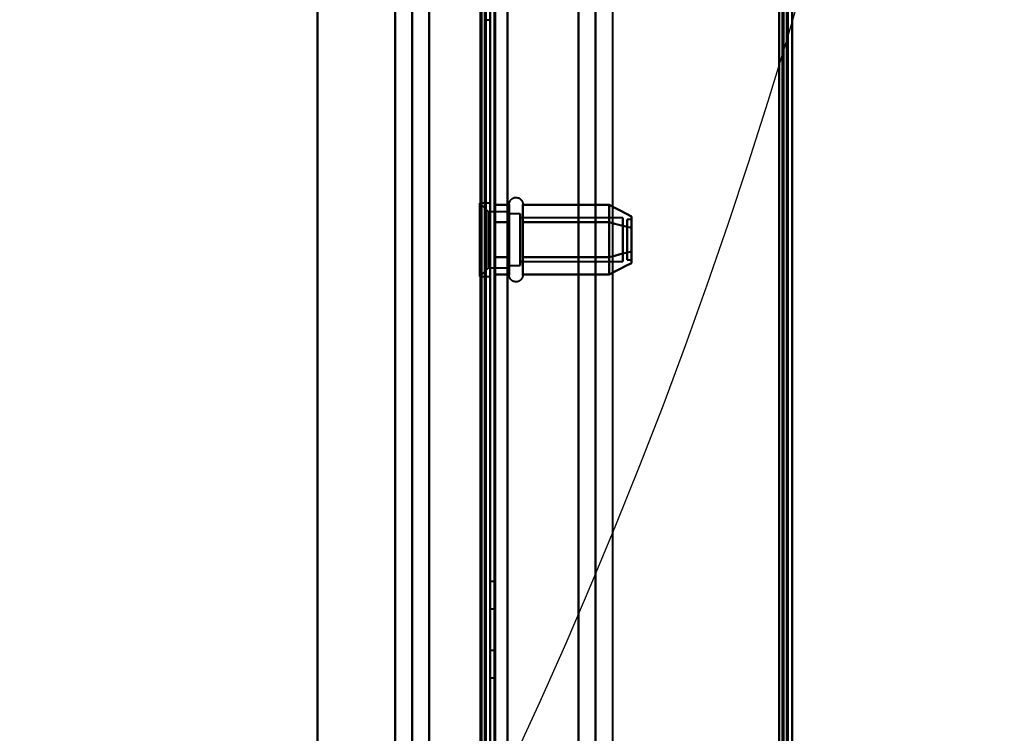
# Model space of a CAD drawing. Header units: millimetres. Extents: x -747 to 747, y -1110 to 610.
# Tile 84 of 93: x 495 to 610, y -254 to -171. Entities that reach past the tile are written whole.
import ezdxf

# ---------------------------------------------------------------- set-up
doc = ezdxf.new("R2010")
doc.units = ezdxf.units.MM
doc.layers.add('G-IMPT', color=8, linetype='Continuous', lineweight=40)

# ---------------------------------------------------------------- blocks, each defined once
blk = doc.blocks.new('NEXA 1000 CALQUES_dwg-755156-Niveau de réf_')
at = {"layer": 'G-IMPT'}
for p, q in [((550, 368.9), (550, -330.9)), ((585, -331.4), (585, 369.4)), ((585, -331.4), (585, 369.4)), ((562.23, -332), (562.23, 353)), ((549.5, -330.9), (549.5, 333.9)), ((549.3, -170.3), (550, -170.3)), ((549.3, -170.3), (550, -170.3)), ((550, -191.55), (548.8, -191.55)), ((550, -191.55), (548.8, -191.55)), ((549.8, -192.55), (548.8, -191.55)), ((549.8, -192.55), (548.8, -191.55)), ((548.8, -197.92), (548.8, -191.55)), ((548.8, -197.92), (548.8, -191.55)), ((548.8, -191.55), (548.8, -197.92)), ((548.8, -191.55), (548.8, -197.92)), ((550, -191.55), (550, -197.92)), ((550, -191.55), (550, -197.92)), ((550, -200.05), (550, -191.55)), ((550, -200.05), (550, -191.55)), ((550, -200.05), (550, -191.55)), ((550, -200.05), (550, -191.55)), ((552.21, -193.75), (552.21, -191.7)), ((552.21, -193.75), (552.21, -191.7)), ((553.8, -191.7), (553.8, -193.75)), ((553.8, -191.7), (553.8, -193.75)), ((552.21, -192.55), (549.8, -192.55)), ((552.21, -192.55), (549.8, -192.55)), ((549.8, -197.42), (549.8, -192.55)), ((549.8, -197.42), (549.8, -192.55)), ((549.8, -192.55), (549.8, -197.42)), ((549.8, -192.55), (549.8, -197.42)), ((552.21, -197.85), (552.21, -192.24)), ((552.21, -197.85), (552.21, -192.24)), ((552.21, -194.17), (552.21, -192.55)), ((552.21, -194.17), (552.21, -192.55)), ((552.21, -192.55), (552.21, -198.61)), ((552.21, -192.55), (552.21, -198.61)), ((553.5, -192.8), (552.21, -192.8)), ((553.5, -192.8), (552.21, -192.8)), ((552.21, -198.39), (552.21, -192.8)), ((552.21, -198.39), (552.21, -192.8)), ((552.21, -192.8), (552.21, -198.39)), ((552.21, -192.8), (552.21, -198.39)), ((553.5, -194.3), (553.5, -192.8)), ((553.5, -194.3), (553.5, -192.8)), ((553.5, -192.8), (553.5, -197.3)), ((553.5, -192.8), (553.5, -197.3)), ((553.8, -192.24), (553.8, -197.85)), ((553.8, -192.24), (553.8, -197.85)), ((548.8, -200.05), (548.8, -193.67)), ((548.8, -200.05), (548.8, -193.67)), ((548.8, -193.67), (548.8, -200.05)), ((548.8, -193.67), (548.8, -200.05)), ((550, -193.67), (550, -200.05)), ((550, -193.67), (550, -200.05)), ((552.21, -197.42), (552.21, -192.98)), ((552.21, -197.42), (552.21, -192.98)), ((552.21, -192.98), (552.21, -199.05)), ((552.21, -192.98), (552.21, -199.05)), ((552.21, -198.8), (552.21, -193.2)), ((552.21, -198.8), (552.21, -193.2)), ((552.21, -193.2), (552.21, -198.8)), ((552.21, -193.2), (552.21, -198.8)), ((552.21, -199.9), (552.21, -193.75)), ((552.21, -199.9), (552.21, -193.75)), ((553.5, -198.8), (553.5, -193.2)), ((553.5, -198.8), (553.5, -193.2)), ((565.39, -193.25), (553.5, -193.25)), ((565.39, -193.25), (553.5, -193.25)), ((553.5, -197.07), (553.5, -193.25)), ((553.5, -197.07), (553.5, -193.25)), ((553.5, -193.25), (553.5, -197.07)), ((553.5, -193.25), (553.5, -197.07)), ((553.8, -193.75), (553.8, -199.9)), ((553.8, -193.75), (553.8, -199.9)), ((565.39, -197.07), (565.39, -193.25)), ((565.39, -197.07), (565.39, -193.25)), ((565.39, -193.25), (565.39, -197.07)), ((565.39, -193.25), (565.39, -197.07)), ((566.39, -193.46), (565.89, -193.46)), ((566.39, -193.46), (565.89, -193.46)), ((565.89, -193.46), (565.89, -197.92)), ((565.89, -193.46), (565.89, -197.92)), ((565.89, -197.92), (565.89, -193.46)), ((565.89, -197.92), (565.89, -193.46)), ((565.89, -193.67), (565.89, -198.13)), ((565.89, -193.67), (565.89, -198.13)), ((565.89, -198.13), (565.89, -193.67)), ((565.89, -198.13), (565.89, -193.67)), ((566.39, -193.46), (566.39, -197.92)), ((566.39, -193.46), (566.39, -197.92)), ((566.39, -197.92), (566.39, -193.46)), ((566.39, -197.92), (566.39, -193.46)), ((566.39, -193.67), (566.39, -198.13)), ((566.39, -193.67), (566.39, -198.13)), ((566.39, -198.13), (566.39, -193.67)), ((566.39, -198.13), (566.39, -193.67)), ((549.8, -199.05), (549.8, -194.17)), ((549.8, -199.05), (549.8, -194.17)), ((549.8, -194.17), (549.8, -199.05)), ((549.8, -194.17), (549.8, -199.05)), ((552.21, -199.05), (552.21, -194.17)), ((552.21, -199.05), (552.21, -194.17)), ((553.5, -198.39), (553.5, -194.3)), ((553.5, -198.39), (553.5, -194.3)), ((553.5, -194.3), (553.5, -198.8)), ((553.5, -194.3), (553.5, -198.8)), ((553.5, -198.34), (553.5, -194.52)), ((553.5, -198.34), (553.5, -194.52)), ((553.5, -194.52), (553.5, -198.34)), ((553.5, -194.52), (553.5, -198.34)), ((565.39, -198.34), (565.39, -194.52)), ((565.39, -198.34), (565.39, -194.52)), ((565.39, -194.52), (565.39, -198.34)), ((565.39, -194.52), (565.39, -198.34)), ((550, -197.92), (550, -200.05)), ((550, -197.92), (550, -200.05)), ((553.5, -198.34), (565.39, -198.34)), ((553.5, -198.34), (565.39, -198.34)), ((565.89, -198.13), (566.39, -198.13)), ((565.89, -198.13), (566.39, -198.13)), ((548.8, -200.05), (549.8, -199.05)), ((548.8, -200.05), (549.8, -199.05)), ((549.8, -199.05), (552.21, -199.05)), ((549.8, -199.05), (552.21, -199.05)), ((552.21, -198.8), (553.5, -198.8)), ((552.21, -198.8), (553.5, -198.8)), ((548.8, -200.05), (550, -200.05)), ((548.8, -200.05), (550, -200.05)), ((550.5, -235.4), (550, -235.4)), ((550.5, -235.4), (550, -235.4)), ((550, -235.4), (550, -237)), ((550, -235.4), (550, -238.6)), ((550, -235.4), (550, -237)), ((550, -235.4), (550, -238.6)), ((550, -237), (550, -235.4)), ((550, -237), (550, -235.4)), ((550.5, -235.4), (550.5, -238.6)), ((550.5, -235.4), (550.5, -238.6)), ((550.5, -235.4), (550.5, -238.6)), ((550.5, -235.4), (550.5, -238.6)), ((550.5, -238.6), (550.5, -235.4)), ((550.5, -238.6), (550.5, -235.4)), ((550.5, -238.6), (550.5, -235.4)), ((550.5, -238.6), (550.5, -235.4)), ((550, -237), (550, -238.6)), ((550, -237), (550, -238.6)), ((550, -238.6), (550, -237)), ((550, -238.6), (550, -237)), ((550, -238.6), (550.5, -238.6)), ((550, -238.6), (550.5, -238.6)), ((550.5, -243.4), (550, -243.4)), ((550.5, -243.4), (550, -243.4)), ((550, -243.4), (550, -246.6)), ((550, -243.4), (550, -245)), ((550, -243.4), (550, -246.6)), ((550, -243.4), (550, -245)), ((550, -245), (550, -243.4)), ((550, -245), (550, -243.4)), ((550.5, -243.4), (550.5, -246.6)), ((550.5, -243.4), (550.5, -246.6)), ((550.5, -243.4), (550.5, -246.6)), ((550.5, -243.4), (550.5, -246.6)), ((550.5, -246.6), (550.5, -243.4)), ((550.5, -246.6), (550.5, -243.4)), ((550.5, -246.6), (550.5, -243.4)), ((550.5, -246.6), (550.5, -243.4)), ((550, -245), (550, -246.6)), ((550, -245), (550, -246.6)), ((550, -246.6), (550, -245)), ((550, -246.6), (550, -245)), ((550, -246.6), (550.5, -246.6)), ((550, -246.6), (550.5, -246.6))]:
    blk.add_line(p, q, dxfattribs=at)
at = {"layer": 'G-IMPT', "flags": 128}
for points in [[(550.5, 368.9), (550.5, 193.95), (550.5, 19), (550.5, -155.95), (550.5, -330.9)], [(550.5, -330.9), (550.5, -155.95), (550.5, 19), (550.5, 193.95), (550.5, 368.9)], [(550.6, -330.9), (550.6, -155.95), (550.6, 19), (550.6, 193.95), (550.6, 368.9)], [(550.6, 368.9), (550.6, 193.95), (550.6, 19), (550.6, -155.95), (550.6, -330.9)], [(550.6, -330.9), (550.6, -155.95), (550.6, 19), (550.6, 193.95), (550.6, 368.9)], [(550.6, -330.9), (550.6, -155.95), (550.6, 19), (550.6, 193.95), (550.6, 368.9)], [(550.6, 368.9), (550.6, 193.95), (550.6, 19), (550.6, -155.95), (550.6, -330.9)], [(550.6, 368.9), (550.6, 193.95), (550.6, 19), (550.6, -155.95), (550.6, -330.9)], [(552, 368.9), (552, 193.95), (552, 19), (552, -155.95), (552, -330.9)], [(552, 368.9), (552, 193.95), (552, 19), (552, -155.95), (552, -330.9)], [(552, -330.9), (552, -155.95), (552, 19), (552, 193.95), (552, 368.9)], [(552, -330.9), (552, -155.95), (552, 19), (552, 193.95), (552, 368.9)], [(552, 368.9), (552, 193.95), (552, 19), (552, -155.95), (552, -330.9)], [(552, -330.9), (552, -155.95), (552, 19), (552, 193.95), (552, 368.9)], [(583.5, 368.9), (583.5, 193.95), (583.5, 19), (583.5, -155.95), (583.5, -330.9)], [(583.5, -330.9), (583.5, -155.95), (583.5, 19), (583.5, 193.95), (583.5, 368.9)], [(583.5, -330.9), (583.5, -155.95), (583.5, 19), (583.5, 193.95), (583.5, 368.9)], [(583.5, 368.9), (583.5, 193.95), (583.5, 19), (583.5, -155.95), (583.5, -330.9)], [(583.5, 368.9), (583.5, 193.95), (583.5, 19), (583.5, -155.95), (583.5, -330.9)], [(583.5, -330.9), (583.5, -155.95), (583.5, 19), (583.5, 193.95), (583.5, 368.9)], [(583.5, -330.9), (583.5, -155.95), (583.5, 19), (583.5, 193.95), (583.5, 368.9)], [(583.5, 368.9), (583.5, 193.95), (583.5, 19), (583.5, -155.95), (583.5, -330.9)], [(583.9, -330.9), (583.9, -155.95), (583.9, 19), (583.9, 193.95), (583.9, 368.9)], [(583.9, 368.9), (583.9, 193.95), (583.9, 19), (583.9, -155.95), (583.9, -330.9)], [(584, 369), (584, 194), (584, 19), (584, -156), (584, -331)], [(584, -331), (584, -156), (584, 19), (584, 194), (584, 369)], [(584, -330.9), (584, -155.95), (584, 19), (584, 193.95), (584, 368.9)], [(584, 368.9), (584, 193.95), (584, 19), (584, -155.95), (584, -330.9)], [(584.4, 369.4), (584.4, 194.2), (584.4, 19), (584.4, -156.2), (584.4, -331.4)], [(584.4, 369.4), (584.4, 194.2), (584.4, 19), (584.4, -156.2), (584.4, -331.4)], [(584.4, -331.4), (584.4, -156.2), (584.4, 19), (584.4, 194.2), (584.4, 369.4)], [(584.4, -331.4), (584.4, -156.2), (584.4, 19), (584.4, 194.2), (584.4, 369.4)], [(584.4, 369.4), (584.4, 194.2), (584.4, 19), (584.4, -156.2), (584.4, -331.4)], [(584.4, 369.4), (584.4, 194.2), (584.4, 19), (584.4, -156.2), (584.4, -331.4)], [(584.4, -331.4), (584.4, -156.2), (584.4, 19), (584.4, 194.2), (584.4, 369.4)], [(584.4, -331.4), (584.4, -156.2), (584.4, 19), (584.4, 194.2), (584.4, 369.4)], [(584.5, -331.4), (584.5, -156.2), (584.5, 19), (584.5, 194.2), (584.5, 369.4)], [(584.5, -331.4), (584.5, -156.2), (584.5, 19), (584.5, 194.2), (584.5, 369.4)], [(584.5, 369.4), (584.5, 194.2), (584.5, 19), (584.5, -156.2), (584.5, -331.4)], [(584.5, 368.9), (584.5, 193.95), (584.5, 19), (584.5, -155.95), (584.5, -330.9)], [(584.5, 368.9), (584.5, 193.95), (584.5, 19), (584.5, -155.95), (584.5, -330.9)], [(584.5, -330.9), (584.5, -155.95), (584.5, 19), (584.5, 193.95), (584.5, 368.9)], [(584.5, -330.9), (584.5, -155.95), (584.5, 19), (584.5, 193.95), (584.5, 368.9)], [(584.5, 368.9), (584.5, 193.95), (584.5, 19), (584.5, -155.95), (584.5, -330.9)], [(584.5, -330.9), (584.5, -155.95), (584.5, 19), (584.5, 193.95), (584.5, 368.9)], [(585, 369.4), (585, 194.2), (585, 19), (585, -156.2), (585, -331.4)], [(585, 369.4), (585, 194.2), (585, 19), (585, -156.2), (585, -331.4)], [(585, -331.4), (585, -156.2), (585, 19), (585, 194.2), (585, 369.4)], [(585, -331.4), (585, -156.2), (585, 19), (585, 194.2), (585, 369.4)], [(585, 369.4), (585, 194.2), (585, 19), (585, -156.2), (585, -331.4)], [(585, -331.4), (585, -156.2), (585, 19), (585, 194.2), (585, 369.4)], [(585, -331.4), (585, -156.2), (585, 19), (585, 194.2), (585, 369.4)], [(585, 369.4), (585, 194.2), (585, 19), (585, -156.2), (585, -331.4)], [(552, -331.4), (552, -160.3), (552, 10.8), (552, 181.9), (552, 353)], [(552, 353), (552, 181.9), (552, 10.8), (552, -160.3), (552, -331.4)], [(560.23, 353), (560.23, 181.75), (560.23, 10.5), (560.23, -160.75), (560.23, -332)], [(560.23, -332), (560.23, -160.75), (560.23, 10.5), (560.23, 181.75), (560.23, 353)], [(562.2, -332), (562.2, -160.75), (562.2, 10.5), (562.2, 181.75), (562.2, 353)], [(562.2, 353), (562.2, 181.75), (562.2, 10.5), (562.2, -160.75), (562.2, -332)], [(564.17, 353), (564.17, 181.75), (564.17, 10.5), (564.17, -160.75), (564.17, -332)], [(530, -325), (530, -157.25), (530, 10.5), (530, 178.25), (530, 346)], [(530, 346), (530, 178.25), (530, 10.5), (530, -157.25), (530, -325)], [(550, 337), (550, 170.03), (550, 3.05), (550, -163.92), (550, -330.9)], [(550, -330.9), (550, -163.92), (550, 3.05), (550, 170.03), (550, 337)], [(530, -325), (530, -160.15), (530, 4.7), (530, 169.55), (530, 334.4)], [(530, 334.4), (530, 169.55), (530, 4.7), (530, -160.15), (530, -325)], [(549.4, 334.4), (549.4, 167.95), (549.4, 1.5), (549.4, -164.95), (549.4, -331.4)], [(549.4, -331.4), (549.4, -164.95), (549.4, 1.5), (549.4, 167.95), (549.4, 334.4)], [(549.4, -331.4), (549.4, -164.95), (549.4, 1.5), (549.4, 167.95), (549.4, 334.4)], [(549.5, 334.4), (549.5, 167.95), (549.5, 1.5), (549.5, -164.95), (549.5, -331.4)], [(550, 334.4), (550, 167.95), (550, 1.5), (550, -164.95), (550, -331.4)], [(550, -330.9), (550, -164.57), (550, 1.75), (550, 168.08), (550, 334.4)], [(550, 334.4), (550, 168.08), (550, 1.75), (550, -164.57), (550, -330.9)], [(550, -331.4), (550, -164.95), (550, 1.5), (550, 167.95), (550, 334.4)], [(550, -330.9), (550, -164.57), (550, 1.75), (550, 168.08), (550, 334.4)], [(550, 334.4), (550, 168.08), (550, 1.75), (550, -164.57), (550, -330.9)], [(548.9, 333.9), (548.9, 167.7), (548.9, 1.5), (548.9, -164.7), (548.9, -330.9)], [(548.9, -330.9), (548.9, -164.7), (548.9, 1.5), (548.9, 167.7), (548.9, 333.9)], [(549, -331), (549, -164.75), (549, 1.5), (549, 167.75), (549, 334)], [(549, 334), (549, 167.75), (549, 1.5), (549, -164.75), (549, -331)], [(549, -330.9), (549, -164.7), (549, 1.5), (549, 167.7), (549, 333.9)], [(549, 333.9), (549, 167.7), (549, 1.5), (549, -164.7), (549, -330.9)], [(549.5, 333.9), (549.5, 167.7), (549.5, 1.5), (549.5, -164.7), (549.5, -330.9)], [(549.5, -330.9), (549.5, -164.7), (549.5, 1.5), (549.5, 167.7), (549.5, 333.9)], [(549.5, 333.9), (549.5, 167.7), (549.5, 1.5), (549.5, -164.7), (549.5, -330.9)], [(549.5, -330.9), (549.5, -164.7), (549.5, 1.5), (549.5, 167.7), (549.5, 333.9)], [(549.5, -330.9), (549.5, -164.7), (549.5, 1.5), (549.5, 167.7), (549.5, 333.9)], [(549.5, 333.9), (549.5, 167.7), (549.5, 1.5), (549.5, -164.7), (549.5, -330.9)], [(539.01, 331.78), (539.01, 171.14), (539.01, 10.5), (539.01, -150.14), (539.01, -310.78)], [(539.01, -310.78), (539.01, -150.14), (539.01, 10.5), (539.01, 171.14), (539.01, 331.78)], [(539.01, -310.78), (539.01, -150.14), (539.01, 10.5), (539.01, 171.14), (539.01, 331.78)], [(539.01, 331.78), (539.01, 171.14), (539.01, 10.5), (539.01, -150.14), (539.01, -310.78)], [(540.98, 331.84), (540.98, 171.17), (540.98, 10.5), (540.98, -150.17), (540.98, -310.84)], [(540.98, -310.84), (540.98, -150.17), (540.98, 10.5), (540.98, 171.17), (540.98, 331.84)], [(542.95, -310.78), (542.95, -150.14), (542.95, 10.5), (542.95, 171.14), (542.95, 331.78)], [(542.95, 331.78), (542.95, 171.14), (542.95, 10.5), (542.95, -150.14), (542.95, -310.78)], [(552.21, -191.7), (552.22, -191.66), (552.22, -191.63), (552.22, -191.6), (552.22, -191.57), (552.23, -191.54), (552.24, -191.51), (552.25, -191.48), (552.25, -191.45), (552.27, -191.42), (552.28, -191.39), (552.29, -191.36), (552.3, -191.33), (552.32, -191.3), (552.34, -191.28), (552.35, -191.25), (552.37, -191.22), (552.39, -191.2), (552.41, -191.17), (552.43, -191.15), (552.45, -191.13), (552.48, -191.11), (552.5, -191.09), (552.53, -191.07), (552.55, -191.05), (552.58, -191.03), (552.61, -191.01), (552.63, -191), (552.66, -190.98), (552.69, -190.97), (552.72, -190.96), (552.75, -190.95), (552.78, -190.94), (552.81, -190.93), (552.84, -190.92), (552.87, -190.92), (552.9, -190.91), (552.93, -190.91), (552.97, -190.91), (553, -190.9), (553.03, -190.9), (553.06, -190.91), (553.09, -190.91), (553.12, -190.91), (553.15, -190.92), (553.18, -190.93), (553.22, -190.93), (553.25, -190.94), (553.28, -190.95), (553.31, -190.96), (553.33, -190.98), (553.36, -190.99), (553.39, -191), (553.42, -191.02), (553.44, -191.04), (553.47, -191.06), (553.5, -191.08), (553.52, -191.1), (553.54, -191.12), (553.57, -191.14), (553.59, -191.16), (553.61, -191.18), (553.63, -191.21), (553.65, -191.23), (553.67, -191.26), (553.68, -191.29), (553.7, -191.32), (553.71, -191.34), (553.73, -191.37), (553.74, -191.4), (553.75, -191.43), (553.76, -191.46), (553.77, -191.49), (553.78, -191.52), (553.78, -191.55), (553.79, -191.58), (553.79, -191.61), (553.79, -191.65), (553.8, -191.68), (553.8, -191.7)], [(552.21, -191.7), (552.22, -191.66), (552.22, -191.63), (552.22, -191.6), (552.22, -191.57), (552.23, -191.54), (552.24, -191.51), (552.25, -191.48), (552.25, -191.45), (552.27, -191.42), (552.28, -191.39), (552.29, -191.36), (552.3, -191.33), (552.32, -191.3), (552.34, -191.28), (552.35, -191.25), (552.37, -191.22), (552.39, -191.2), (552.41, -191.17), (552.43, -191.15), (552.45, -191.13), (552.48, -191.11), (552.5, -191.09), (552.53, -191.07), (552.55, -191.05), (552.58, -191.03), (552.61, -191.01), (552.63, -191), (552.66, -190.98), (552.69, -190.97), (552.72, -190.96), (552.75, -190.95), (552.78, -190.94), (552.81, -190.93), (552.84, -190.92), (552.87, -190.92), (552.9, -190.91), (552.93, -190.91), (552.97, -190.91), (553, -190.9), (553.03, -190.9), (553.06, -190.91), (553.09, -190.91), (553.12, -190.91), (553.15, -190.92), (553.18, -190.93), (553.22, -190.93), (553.25, -190.94), (553.28, -190.95), (553.31, -190.96), (553.33, -190.98), (553.36, -190.99), (553.39, -191), (553.42, -191.02), (553.44, -191.04), (553.47, -191.06), (553.5, -191.08), (553.52, -191.1), (553.54, -191.12), (553.57, -191.14), (553.59, -191.16), (553.61, -191.18), (553.63, -191.21), (553.65, -191.23), (553.67, -191.26), (553.68, -191.29), (553.7, -191.32), (553.71, -191.34), (553.73, -191.37), (553.74, -191.4), (553.75, -191.43), (553.76, -191.46), (553.77, -191.49), (553.78, -191.52), (553.78, -191.55), (553.79, -191.58), (553.79, -191.61), (553.79, -191.65), (553.8, -191.68), (553.8, -191.7)], [(552.21, -191.7), (552.21, -191.7), (552.21, -191.71), (552.21, -191.72), (552.21, -191.75), (552.21, -191.78), (552.21, -191.81), (552.21, -191.85), (552.21, -191.9), (552.21, -191.96), (552.21, -192.02), (552.21, -192.09), (552.21, -192.16), (552.21, -192.24), (552.21, -192.32), (552.21, -192.41), (552.21, -192.51), (552.21, -192.61), (552.21, -192.71), (552.21, -192.82), (552.21, -192.94), (552.21, -193.06), (552.21, -193.18), (552.21, -193.31), (552.21, -193.44), (552.21, -193.58), (552.21, -193.72), (552.21, -193.86), (552.21, -194.01), (552.21, -194.16), (552.21, -194.31), (552.21, -194.46), (552.21, -194.62), (552.21, -194.78), (552.21, -194.94), (552.21, -195.1), (552.21, -195.26), (552.21, -195.42), (552.21, -195.59), (552.21, -195.75), (552.21, -195.91), (552.21, -196.08), (552.21, -196.24), (552.21, -196.4), (552.21, -196.57), (552.21, -196.73), (552.21, -196.89), (552.21, -197.04), (552.21, -197.2), (552.21, -197.35), (552.21, -197.5), (552.21, -197.65), (552.21, -197.79), (552.21, -197.85)], [(552.21, -193.75), (552.21, -193.6), (552.21, -193.47), (552.21, -193.33), (552.21, -193.21), (552.21, -193.08), (552.21, -192.96), (552.21, -192.84), (552.21, -192.73), (552.21, -192.63), (552.21, -192.52), (552.21, -192.43), (552.21, -192.34), (552.21, -192.25), (552.21, -192.17), (552.21, -192.1), (552.21, -192.03), (552.21, -191.97), (552.21, -191.91), (552.21, -191.86), (552.21, -191.82), (552.21, -191.78), (552.21, -191.75), (552.21, -191.73), (552.21, -191.71), (552.21, -191.7), (552.21, -191.7)], [(552.21, -191.7), (552.21, -191.7), (552.21, -191.71), (552.21, -191.72), (552.21, -191.75), (552.21, -191.78), (552.21, -191.81), (552.21, -191.85), (552.21, -191.9), (552.21, -191.96), (552.21, -192.02), (552.21, -192.09), (552.21, -192.16), (552.21, -192.24), (552.21, -192.32), (552.21, -192.41), (552.21, -192.51), (552.21, -192.61), (552.21, -192.71), (552.21, -192.82), (552.21, -192.94), (552.21, -193.06), (552.21, -193.18), (552.21, -193.31), (552.21, -193.44), (552.21, -193.58), (552.21, -193.72), (552.21, -193.86), (552.21, -194.01), (552.21, -194.16), (552.21, -194.31), (552.21, -194.46), (552.21, -194.62), (552.21, -194.78), (552.21, -194.94), (552.21, -195.1), (552.21, -195.26), (552.21, -195.42), (552.21, -195.59), (552.21, -195.75), (552.21, -195.91), (552.21, -196.08), (552.21, -196.24), (552.21, -196.4), (552.21, -196.57), (552.21, -196.73), (552.21, -196.89), (552.21, -197.04), (552.21, -197.2), (552.21, -197.35), (552.21, -197.5), (552.21, -197.65), (552.21, -197.79), (552.21, -197.85)], [(552.21, -193.75), (552.21, -193.6), (552.21, -193.47), (552.21, -193.33), (552.21, -193.21), (552.21, -193.08), (552.21, -192.96), (552.21, -192.84), (552.21, -192.73), (552.21, -192.63), (552.21, -192.52), (552.21, -192.43), (552.21, -192.34), (552.21, -192.25), (552.21, -192.17), (552.21, -192.1), (552.21, -192.03), (552.21, -191.97), (552.21, -191.91), (552.21, -191.86), (552.21, -191.82), (552.21, -191.78), (552.21, -191.75), (552.21, -191.73), (552.21, -191.71), (552.21, -191.7), (552.21, -191.7)], [(553.8, -191.7), (553.8, -191.7), (553.8, -191.71), (553.8, -191.72), (553.8, -191.75), (553.8, -191.78), (553.8, -191.81), (553.8, -191.85), (553.8, -191.9), (553.8, -191.96), (553.8, -192.02), (553.8, -192.09), (553.8, -192.16), (553.8, -192.24), (553.8, -192.32), (553.8, -192.41), (553.8, -192.51), (553.8, -192.61), (553.8, -192.71), (553.8, -192.82), (553.8, -192.94), (553.8, -193.06), (553.8, -193.18), (553.8, -193.31), (553.8, -193.44), (553.8, -193.58), (553.8, -193.72), (553.8, -193.75)], [(553.8, -197.85), (553.8, -197.7), (553.8, -197.55), (553.8, -197.41), (553.8, -197.25), (553.8, -197.1), (553.8, -196.94), (553.8, -196.78), (553.8, -196.62), (553.8, -196.46), (553.8, -196.3), (553.8, -196.14), (553.8, -195.97), (553.8, -195.81), (553.8, -195.65), (553.8, -195.48), (553.8, -195.32), (553.8, -195.16), (553.8, -194.99), (553.8, -194.83), (553.8, -194.68), (553.8, -194.52), (553.8, -194.36), (553.8, -194.21), (553.8, -194.06), (553.8, -193.91), (553.8, -193.77), (553.8, -193.63), (553.8, -193.49), (553.8, -193.36), (553.8, -193.23), (553.8, -193.1), (553.8, -192.98), (553.8, -192.86), (553.8, -192.75), (553.8, -192.64), (553.8, -192.54), (553.8, -192.44), (553.8, -192.35), (553.8, -192.27), (553.8, -192.19), (553.8, -192.11), (553.8, -192.04), (553.8, -191.98), (553.8, -191.92), (553.8, -191.87), (553.8, -191.83), (553.8, -191.79), (553.8, -191.76), (553.8, -191.73), (553.8, -191.71), (553.8, -191.7), (553.8, -191.7), (553.8, -191.7)], [(553.8, -191.7), (553.8, -191.7), (553.8, -191.71), (553.8, -191.72), (553.8, -191.75), (553.8, -191.78), (553.8, -191.81), (553.8, -191.85), (553.8, -191.9), (553.8, -191.96), (553.8, -192.02), (553.8, -192.09), (553.8, -192.16), (553.8, -192.24), (553.8, -192.32), (553.8, -192.41), (553.8, -192.51), (553.8, -192.61), (553.8, -192.71), (553.8, -192.82), (553.8, -192.94), (553.8, -193.06), (553.8, -193.18), (553.8, -193.31), (553.8, -193.44), (553.8, -193.58), (553.8, -193.72), (553.8, -193.75)], [(553.8, -197.85), (553.8, -197.7), (553.8, -197.55), (553.8, -197.41), (553.8, -197.25), (553.8, -197.1), (553.8, -196.94), (553.8, -196.78), (553.8, -196.62), (553.8, -196.46), (553.8, -196.3), (553.8, -196.14), (553.8, -195.97), (553.8, -195.81), (553.8, -195.65), (553.8, -195.48), (553.8, -195.32), (553.8, -195.16), (553.8, -194.99), (553.8, -194.83), (553.8, -194.68), (553.8, -194.52), (553.8, -194.36), (553.8, -194.21), (553.8, -194.06), (553.8, -193.91), (553.8, -193.77), (553.8, -193.63), (553.8, -193.49), (553.8, -193.36), (553.8, -193.23), (553.8, -193.1), (553.8, -192.98), (553.8, -192.86), (553.8, -192.75), (553.8, -192.64), (553.8, -192.54), (553.8, -192.44), (553.8, -192.35), (553.8, -192.27), (553.8, -192.19), (553.8, -192.11), (553.8, -192.04), (553.8, -191.98), (553.8, -191.92), (553.8, -191.87), (553.8, -191.83), (553.8, -191.79), (553.8, -191.76), (553.8, -191.73), (553.8, -191.71), (553.8, -191.7), (553.8, -191.7), (553.8, -191.7)], [(550.5, -193.77), (550.5, -193.27), (550.5, -192.76), (550.5, -192.26), (550.5, -191.75)], [(550.5, -191.75), (550.5, -192.26), (550.5, -192.76), (550.5, -193.27), (550.5, -193.77)], [(550.5, -193.77), (550.5, -193.27), (550.5, -192.76), (550.5, -192.26), (550.5, -191.75)], [(550.5, -191.75), (550.5, -192.26), (550.5, -192.76), (550.5, -193.27), (550.5, -193.77)], [(552.21, -191.75), (551.79, -191.75), (551.36, -191.75), (550.93, -191.75), (550.5, -191.75)], [(550.5, -191.75), (550.5, -192.26), (550.5, -192.76), (550.5, -193.27), (550.5, -193.77)], [(550.5, -193.77), (550.5, -193.27), (550.5, -192.76), (550.5, -192.26), (550.5, -191.75)], [(550.5, -191.75), (550.93, -191.75), (551.36, -191.75), (551.79, -191.75), (552.21, -191.75)], [(552.21, -191.75), (551.79, -191.75), (551.36, -191.75), (550.93, -191.75), (550.5, -191.75)], [(550.5, -191.75), (550.5, -192.26), (550.5, -192.76), (550.5, -193.27), (550.5, -193.77)], [(550.5, -193.77), (550.5, -193.27), (550.5, -192.76), (550.5, -192.26), (550.5, -191.75)], [(550.5, -191.75), (550.93, -191.75), (551.36, -191.75), (551.79, -191.75), (552.21, -191.75)], [(552.21, -193.77), (552.21, -193.27), (552.21, -192.76), (552.21, -192.26), (552.21, -191.75)], [(552.21, -191.75), (552.21, -192.26), (552.21, -192.76), (552.21, -193.27), (552.21, -193.77)], [(552.21, -193.77), (552.21, -193.27), (552.21, -192.76), (552.21, -192.26), (552.21, -191.75)], [(552.21, -191.75), (552.21, -192.26), (552.21, -192.76), (552.21, -193.27), (552.21, -193.77)], [(563.8, -191.75), (561.3, -191.75), (558.8, -191.75), (556.3, -191.75), (553.8, -191.75)], [(553.8, -191.75), (553.8, -192.26), (553.8, -192.76), (553.8, -193.27), (553.8, -193.77)], [(553.8, -193.77), (553.8, -193.27), (553.8, -192.76), (553.8, -192.26), (553.8, -191.75)], [(553.8, -191.75), (556.3, -191.75), (558.8, -191.75), (561.3, -191.75), (563.8, -191.75)], [(563.8, -191.75), (561.3, -191.75), (558.8, -191.75), (556.3, -191.75), (553.8, -191.75)], [(553.8, -191.75), (553.8, -192.26), (553.8, -192.76), (553.8, -193.27), (553.8, -193.77)], [(553.8, -193.77), (553.8, -193.27), (553.8, -192.76), (553.8, -192.26), (553.8, -191.75)], [(553.8, -191.75), (556.3, -191.75), (558.8, -191.75), (561.3, -191.75), (563.8, -191.75)], [(563.8, -193.77), (563.8, -193.27), (563.8, -192.76), (563.8, -192.26), (563.8, -191.75)], [(563.8, -191.75), (563.8, -192.26), (563.8, -192.76), (563.8, -193.27), (563.8, -193.77)], [(563.8, -193.77), (563.8, -193.27), (563.8, -192.76), (563.8, -192.26), (563.8, -191.75)], [(563.8, -191.75), (563.8, -192.26), (563.8, -192.76), (563.8, -193.27), (563.8, -193.77)], [(566.39, -193.09), (565.74, -192.75), (565.09, -192.42), (564.44, -192.09), (563.8, -191.75)], [(563.8, -191.75), (563.8, -192.26), (563.8, -192.76), (563.8, -193.27), (563.8, -193.77)], [(563.8, -193.77), (563.8, -193.27), (563.8, -192.76), (563.8, -192.26), (563.8, -191.75)], [(563.8, -191.75), (564.44, -192.09), (565.09, -192.42), (565.74, -192.75), (566.39, -193.09)], [(566.39, -193.09), (565.74, -192.75), (565.09, -192.42), (564.44, -192.09), (563.8, -191.75)], [(563.8, -191.75), (563.8, -192.26), (563.8, -192.76), (563.8, -193.27), (563.8, -193.77)], [(563.8, -193.77), (563.8, -193.27), (563.8, -192.76), (563.8, -192.26), (563.8, -191.75)], [(563.8, -191.75), (564.44, -192.09), (565.09, -192.42), (565.74, -192.75), (566.39, -193.09)], [(550.5, -193.77), (550.5, -194.78), (550.5, -195.8), (550.5, -196.81), (550.5, -197.82)], [(550.5, -197.82), (550.5, -196.81), (550.5, -195.8), (550.5, -194.78), (550.5, -193.77)], [(550.5, -193.77), (550.5, -194.78), (550.5, -195.8), (550.5, -196.81), (550.5, -197.82)], [(550.5, -197.82), (550.5, -196.81), (550.5, -195.8), (550.5, -194.78), (550.5, -193.77)], [(550.5, -193.77), (550.93, -193.77), (551.36, -193.77), (551.79, -193.77), (552.21, -193.77)], [(552.21, -193.77), (551.79, -193.77), (551.36, -193.77), (550.93, -193.77), (550.5, -193.77)], [(550.5, -197.82), (550.5, -196.81), (550.5, -195.8), (550.5, -194.78), (550.5, -193.77)], [(550.5, -193.77), (550.93, -193.77), (551.36, -193.77), (551.79, -193.77), (552.21, -193.77)], [(552.21, -193.77), (551.79, -193.77), (551.36, -193.77), (550.93, -193.77), (550.5, -193.77)], [(550.5, -193.77), (550.5, -194.78), (550.5, -195.8), (550.5, -196.81), (550.5, -197.82)], [(550.5, -193.77), (550.93, -193.77), (551.36, -193.77), (551.79, -193.77), (552.21, -193.77)], [(552.21, -193.77), (551.79, -193.77), (551.36, -193.77), (550.93, -193.77), (550.5, -193.77)], [(550.5, -197.82), (550.5, -196.81), (550.5, -195.8), (550.5, -194.78), (550.5, -193.77)], [(550.5, -193.77), (550.93, -193.77), (551.36, -193.77), (551.79, -193.77), (552.21, -193.77)], [(552.21, -193.77), (551.79, -193.77), (551.36, -193.77), (550.93, -193.77), (550.5, -193.77)], [(550.5, -193.77), (550.5, -194.78), (550.5, -195.8), (550.5, -196.81), (550.5, -197.82)], [(552.21, -199.9), (552.21, -199.89), (552.21, -199.88), (552.21, -199.87), (552.21, -199.84), (552.21, -199.81), (552.21, -199.78), (552.21, -199.74), (552.21, -199.69), (552.21, -199.63), (552.21, -199.57), (552.21, -199.5), (552.21, -199.43), (552.21, -199.35), (552.21, -199.27), (552.21, -199.18), (552.21, -199.08), (552.21, -198.98), (552.21, -198.88), (552.21, -198.77), (552.21, -198.65), (552.21, -198.53), (552.21, -198.41), (552.21, -198.28), (552.21, -198.15), (552.21, -198.01), (552.21, -197.87), (552.21, -197.73), (552.21, -197.58), (552.21, -197.43), (552.21, -197.28), (552.21, -197.13), (552.21, -196.97), (552.21, -196.81), (552.21, -196.65), (552.21, -196.49), (552.21, -196.33), (552.21, -196.17), (552.21, -196), (552.21, -195.84), (552.21, -195.68), (552.21, -195.51), (552.21, -195.35), (552.21, -195.19), (552.21, -195.02), (552.21, -194.86), (552.21, -194.7), (552.21, -194.55), (552.21, -194.39), (552.21, -194.24), (552.21, -194.09), (552.21, -193.94), (552.21, -193.8), (552.21, -193.75)], [(552.21, -199.9), (552.21, -199.89), (552.21, -199.88), (552.21, -199.87), (552.21, -199.84), (552.21, -199.81), (552.21, -199.78), (552.21, -199.74), (552.21, -199.69), (552.21, -199.63), (552.21, -199.57), (552.21, -199.5), (552.21, -199.43), (552.21, -199.35), (552.21, -199.27), (552.21, -199.18), (552.21, -199.08), (552.21, -198.98), (552.21, -198.88), (552.21, -198.77), (552.21, -198.65), (552.21, -198.53), (552.21, -198.41), (552.21, -198.28), (552.21, -198.15), (552.21, -198.01), (552.21, -197.87), (552.21, -197.73), (552.21, -197.58), (552.21, -197.43), (552.21, -197.28), (552.21, -197.13), (552.21, -196.97), (552.21, -196.81), (552.21, -196.65), (552.21, -196.49), (552.21, -196.33), (552.21, -196.17), (552.21, -196), (552.21, -195.84), (552.21, -195.68), (552.21, -195.51), (552.21, -195.35), (552.21, -195.19), (552.21, -195.02), (552.21, -194.86), (552.21, -194.7), (552.21, -194.55), (552.21, -194.39), (552.21, -194.24), (552.21, -194.09), (552.21, -193.94), (552.21, -193.8), (552.21, -193.75)], [(552.21, -193.77), (552.21, -194.78), (552.21, -195.8), (552.21, -196.81), (552.21, -197.82)], [(552.21, -197.82), (552.21, -196.81), (552.21, -195.8), (552.21, -194.78), (552.21, -193.77)], [(552.21, -193.77), (552.21, -194.78), (552.21, -195.8), (552.21, -196.81), (552.21, -197.82)], [(552.21, -197.82), (552.21, -196.81), (552.21, -195.8), (552.21, -194.78), (552.21, -193.77)], [(553.8, -193.75), (553.8, -193.89), (553.8, -194.04), (553.8, -194.18), (553.8, -194.34), (553.8, -194.49), (553.8, -194.65), (553.8, -194.81), (553.8, -194.97), (553.8, -195.13), (553.8, -195.29), (553.8, -195.45), (553.8, -195.62), (553.8, -195.78), (553.8, -195.94), (553.8, -196.11), (553.8, -196.27), (553.8, -196.43), (553.8, -196.6), (553.8, -196.76), (553.8, -196.91), (553.8, -197.07), (553.8, -197.23), (553.8, -197.38), (553.8, -197.53), (553.8, -197.68), (553.8, -197.82), (553.8, -197.96), (553.8, -198.1), (553.8, -198.23), (553.8, -198.36), (553.8, -198.49), (553.8, -198.61), (553.8, -198.73), (553.8, -198.84), (553.8, -198.95), (553.8, -199.05), (553.8, -199.15), (553.8, -199.24), (553.8, -199.32), (553.8, -199.4), (553.8, -199.48), (553.8, -199.55), (553.8, -199.61), (553.8, -199.67), (553.8, -199.72), (553.8, -199.76), (553.8, -199.8), (553.8, -199.83), (553.8, -199.86), (553.8, -199.88), (553.8, -199.89), (553.8, -199.89), (553.8, -199.9)], [(553.8, -193.75), (553.8, -193.89), (553.8, -194.04), (553.8, -194.18), (553.8, -194.34), (553.8, -194.49), (553.8, -194.65), (553.8, -194.81), (553.8, -194.97), (553.8, -195.13), (553.8, -195.29), (553.8, -195.45), (553.8, -195.62), (553.8, -195.78), (553.8, -195.94), (553.8, -196.11), (553.8, -196.27), (553.8, -196.43), (553.8, -196.6), (553.8, -196.76), (553.8, -196.91), (553.8, -197.07), (553.8, -197.23), (553.8, -197.38), (553.8, -197.53), (553.8, -197.68), (553.8, -197.82), (553.8, -197.96), (553.8, -198.1), (553.8, -198.23), (553.8, -198.36), (553.8, -198.49), (553.8, -198.61), (553.8, -198.73), (553.8, -198.84), (553.8, -198.95), (553.8, -199.05), (553.8, -199.15), (553.8, -199.24), (553.8, -199.32), (553.8, -199.4), (553.8, -199.48), (553.8, -199.55), (553.8, -199.61), (553.8, -199.67), (553.8, -199.72), (553.8, -199.76), (553.8, -199.8), (553.8, -199.83), (553.8, -199.86), (553.8, -199.88), (553.8, -199.89), (553.8, -199.89), (553.8, -199.9)], [(563.8, -193.77), (561.3, -193.77), (558.8, -193.77), (556.3, -193.77), (553.8, -193.77)], [(553.8, -193.77), (553.8, -194.78), (553.8, -195.8), (553.8, -196.81), (553.8, -197.82)], [(553.8, -193.77), (556.3, -193.77), (558.8, -193.77), (561.3, -193.77), (563.8, -193.77)], [(563.8, -193.77), (561.3, -193.77), (558.8, -193.77), (556.3, -193.77), (553.8, -193.77)], [(553.8, -197.82), (553.8, -196.81), (553.8, -195.8), (553.8, -194.78), (553.8, -193.77)], [(553.8, -193.77), (556.3, -193.77), (558.8, -193.77), (561.3, -193.77), (563.8, -193.77)], [(563.8, -193.77), (561.3, -193.77), (558.8, -193.77), (556.3, -193.77), (553.8, -193.77)], [(553.8, -193.77), (553.8, -194.78), (553.8, -195.8), (553.8, -196.81), (553.8, -197.82)], [(553.8, -193.77), (556.3, -193.77), (558.8, -193.77), (561.3, -193.77), (563.8, -193.77)], [(563.8, -193.77), (561.3, -193.77), (558.8, -193.77), (556.3, -193.77), (553.8, -193.77)], [(553.8, -197.82), (553.8, -196.81), (553.8, -195.8), (553.8, -194.78), (553.8, -193.77)], [(553.8, -193.77), (556.3, -193.77), (558.8, -193.77), (561.3, -193.77), (563.8, -193.77)], [(563.8, -197.82), (563.8, -196.81), (563.8, -195.8), (563.8, -194.78), (563.8, -193.77)], [(563.8, -193.77), (563.8, -194.78), (563.8, -195.8), (563.8, -196.81), (563.8, -197.82)], [(563.8, -197.82), (563.8, -196.81), (563.8, -195.8), (563.8, -194.78), (563.8, -193.77)], [(563.8, -193.77), (563.8, -194.78), (563.8, -195.8), (563.8, -196.81), (563.8, -197.82)], [(566.39, -194.44), (565.74, -194.27), (565.09, -194.11), (564.44, -193.94), (563.8, -193.77)], [(563.8, -193.77), (563.8, -194.78), (563.8, -195.8), (563.8, -196.81), (563.8, -197.82)], [(563.8, -193.77), (564.44, -193.94), (565.09, -194.11), (565.74, -194.27), (566.39, -194.44)], [(566.39, -194.44), (565.74, -194.27), (565.09, -194.11), (564.44, -193.94), (563.8, -193.77)], [(563.8, -197.82), (563.8, -196.81), (563.8, -195.8), (563.8, -194.78), (563.8, -193.77)], [(563.8, -193.77), (564.44, -193.94), (565.09, -194.11), (565.74, -194.27), (566.39, -194.44)], [(566.39, -194.44), (565.74, -194.27), (565.09, -194.11), (564.44, -193.94), (563.8, -193.77)], [(563.8, -193.77), (563.8, -194.78), (563.8, -195.8), (563.8, -196.81), (563.8, -197.82)], [(563.8, -193.77), (564.44, -193.94), (565.09, -194.11), (565.74, -194.27), (566.39, -194.44)], [(566.39, -194.44), (565.74, -194.27), (565.09, -194.11), (564.44, -193.94), (563.8, -193.77)], [(563.8, -197.82), (563.8, -196.81), (563.8, -195.8), (563.8, -194.78), (563.8, -193.77)], [(563.8, -193.77), (564.44, -193.94), (565.09, -194.11), (565.74, -194.27), (566.39, -194.44)], [(563.8, -197.82), (564.44, -197.65), (565.09, -197.48), (565.74, -197.32), (566.39, -197.15)], [(566.39, -197.15), (565.74, -197.32), (565.09, -197.48), (564.44, -197.65), (563.8, -197.82)], [(563.8, -197.82), (564.44, -197.65), (565.09, -197.48), (565.74, -197.32), (566.39, -197.15)], [(566.39, -197.15), (565.74, -197.32), (565.09, -197.48), (564.44, -197.65), (563.8, -197.82)], [(563.8, -197.82), (564.44, -197.65), (565.09, -197.48), (565.74, -197.32), (566.39, -197.15)], [(566.39, -197.15), (565.74, -197.32), (565.09, -197.48), (564.44, -197.65), (563.8, -197.82)], [(563.8, -197.82), (564.44, -197.65), (565.09, -197.48), (565.74, -197.32), (566.39, -197.15)], [(566.39, -197.15), (565.74, -197.32), (565.09, -197.48), (564.44, -197.65), (563.8, -197.82)], [(550.5, -197.82), (550.5, -198.32), (550.5, -198.83), (550.5, -199.33), (550.5, -199.84)], [(550.5, -199.84), (550.5, -199.33), (550.5, -198.83), (550.5, -198.32), (550.5, -197.82)], [(550.5, -197.82), (550.5, -198.32), (550.5, -198.83), (550.5, -199.33), (550.5, -199.84)], [(550.5, -199.84), (550.5, -199.33), (550.5, -198.83), (550.5, -198.32), (550.5, -197.82)], [(552.21, -197.82), (551.79, -197.82), (551.36, -197.82), (550.93, -197.82), (550.5, -197.82)], [(550.5, -199.84), (550.5, -199.33), (550.5, -198.83), (550.5, -198.32), (550.5, -197.82)], [(550.5, -197.82), (550.93, -197.82), (551.36, -197.82), (551.79, -197.82), (552.21, -197.82)], [(552.21, -197.82), (551.79, -197.82), (551.36, -197.82), (550.93, -197.82), (550.5, -197.82)], [(550.5, -197.82), (550.5, -198.32), (550.5, -198.83), (550.5, -199.33), (550.5, -199.84)], [(550.5, -197.82), (550.93, -197.82), (551.36, -197.82), (551.79, -197.82), (552.21, -197.82)], [(552.21, -197.82), (551.79, -197.82), (551.36, -197.82), (550.93, -197.82), (550.5, -197.82)], [(550.5, -199.84), (550.5, -199.33), (550.5, -198.83), (550.5, -198.32), (550.5, -197.82)], [(550.5, -197.82), (550.93, -197.82), (551.36, -197.82), (551.79, -197.82), (552.21, -197.82)], [(552.21, -197.82), (551.79, -197.82), (551.36, -197.82), (550.93, -197.82), (550.5, -197.82)], [(550.5, -197.82), (550.5, -198.32), (550.5, -198.83), (550.5, -199.33), (550.5, -199.84)], [(550.5, -197.82), (550.93, -197.82), (551.36, -197.82), (551.79, -197.82), (552.21, -197.82)], [(552.21, -197.82), (552.21, -198.32), (552.21, -198.83), (552.21, -199.33), (552.21, -199.84)], [(552.21, -199.84), (552.21, -199.33), (552.21, -198.83), (552.21, -198.32), (552.21, -197.82)], [(552.21, -197.82), (552.21, -198.32), (552.21, -198.83), (552.21, -199.33), (552.21, -199.84)], [(552.21, -199.84), (552.21, -199.33), (552.21, -198.83), (552.21, -198.32), (552.21, -197.82)], [(552.21, -197.85), (552.21, -197.99), (552.21, -198.12), (552.21, -198.26), (552.21, -198.38), (552.21, -198.51), (552.21, -198.63), (552.21, -198.75), (552.21, -198.86), (552.21, -198.96), (552.21, -199.07), (552.21, -199.16), (552.21, -199.25), (552.21, -199.34), (552.21, -199.42), (552.21, -199.49), (552.21, -199.56), (552.21, -199.62), (552.21, -199.68), (552.21, -199.73), (552.21, -199.77), (552.21, -199.81), (552.21, -199.84), (552.21, -199.86), (552.21, -199.88), (552.21, -199.89), (552.21, -199.89)], [(552.21, -197.85), (552.21, -197.99), (552.21, -198.12), (552.21, -198.26), (552.21, -198.38), (552.21, -198.51), (552.21, -198.63), (552.21, -198.75), (552.21, -198.86), (552.21, -198.96), (552.21, -199.07), (552.21, -199.16), (552.21, -199.25), (552.21, -199.34), (552.21, -199.42), (552.21, -199.49), (552.21, -199.56), (552.21, -199.62), (552.21, -199.68), (552.21, -199.73), (552.21, -199.77), (552.21, -199.81), (552.21, -199.84), (552.21, -199.86), (552.21, -199.88), (552.21, -199.89), (552.21, -199.89)], [(553.8, -199.84), (553.8, -199.33), (553.8, -198.83), (553.8, -198.32), (553.8, -197.82)], [(553.8, -197.82), (556.3, -197.82), (558.8, -197.82), (561.3, -197.82), (563.8, -197.82)], [(563.8, -197.82), (561.3, -197.82), (558.8, -197.82), (556.3, -197.82), (553.8, -197.82)], [(553.8, -197.82), (553.8, -198.32), (553.8, -198.83), (553.8, -199.33), (553.8, -199.84)], [(553.8, -197.82), (556.3, -197.82), (558.8, -197.82), (561.3, -197.82), (563.8, -197.82)], [(563.8, -197.82), (561.3, -197.82), (558.8, -197.82), (556.3, -197.82), (553.8, -197.82)], [(553.8, -199.84), (553.8, -199.33), (553.8, -198.83), (553.8, -198.32), (553.8, -197.82)], [(553.8, -197.82), (556.3, -197.82), (558.8, -197.82), (561.3, -197.82), (563.8, -197.82)], [(563.8, -197.82), (561.3, -197.82), (558.8, -197.82), (556.3, -197.82), (553.8, -197.82)], [(553.8, -197.82), (553.8, -198.32), (553.8, -198.83), (553.8, -199.33), (553.8, -199.84)], [(553.8, -197.82), (556.3, -197.82), (558.8, -197.82), (561.3, -197.82), (563.8, -197.82)], [(563.8, -197.82), (561.3, -197.82), (558.8, -197.82), (556.3, -197.82), (553.8, -197.82)], [(553.8, -199.9), (553.8, -199.89), (553.8, -199.88), (553.8, -199.87), (553.8, -199.84), (553.8, -199.81), (553.8, -199.78), (553.8, -199.74), (553.8, -199.69), (553.8, -199.63), (553.8, -199.57), (553.8, -199.5), (553.8, -199.43), (553.8, -199.35), (553.8, -199.27), (553.8, -199.18), (553.8, -199.08), (553.8, -198.98), (553.8, -198.88), (553.8, -198.77), (553.8, -198.65), (553.8, -198.53), (553.8, -198.41), (553.8, -198.28), (553.8, -198.15), (553.8, -198.01), (553.8, -197.87), (553.8, -197.85)], [(553.8, -199.9), (553.8, -199.89), (553.8, -199.88), (553.8, -199.87), (553.8, -199.84), (553.8, -199.81), (553.8, -199.78), (553.8, -199.74), (553.8, -199.69), (553.8, -199.63), (553.8, -199.57), (553.8, -199.5), (553.8, -199.43), (553.8, -199.35), (553.8, -199.27), (553.8, -199.18), (553.8, -199.08), (553.8, -198.98), (553.8, -198.88), (553.8, -198.77), (553.8, -198.65), (553.8, -198.53), (553.8, -198.41), (553.8, -198.28), (553.8, -198.15), (553.8, -198.01), (553.8, -197.87), (553.8, -197.85)], [(563.8, -197.82), (563.8, -198.32), (563.8, -198.83), (563.8, -199.33), (563.8, -199.84)], [(563.8, -199.84), (563.8, -199.33), (563.8, -198.83), (563.8, -198.32), (563.8, -197.82)], [(563.8, -197.82), (563.8, -198.32), (563.8, -198.83), (563.8, -199.33), (563.8, -199.84)], [(563.8, -199.84), (563.8, -199.33), (563.8, -198.83), (563.8, -198.32), (563.8, -197.82)], [(563.8, -199.84), (563.8, -199.33), (563.8, -198.83), (563.8, -198.32), (563.8, -197.82)], [(563.8, -197.82), (563.8, -198.32), (563.8, -198.83), (563.8, -199.33), (563.8, -199.84)], [(563.8, -199.84), (563.8, -199.33), (563.8, -198.83), (563.8, -198.32), (563.8, -197.82)], [(563.8, -197.82), (563.8, -198.32), (563.8, -198.83), (563.8, -199.33), (563.8, -199.84)], [(566.39, -198.5), (565.74, -198.84), (565.09, -199.17), (564.44, -199.5), (563.8, -199.84)], [(563.8, -199.84), (564.44, -199.5), (565.09, -199.17), (565.74, -198.84), (566.39, -198.5)], [(566.39, -198.5), (565.74, -198.84), (565.09, -199.17), (564.44, -199.5), (563.8, -199.84)], [(563.8, -199.84), (564.44, -199.5), (565.09, -199.17), (565.74, -198.84), (566.39, -198.5)], [(552.21, -199.84), (551.79, -199.84), (551.36, -199.84), (550.93, -199.84), (550.5, -199.84)], [(550.5, -199.84), (550.93, -199.84), (551.36, -199.84), (551.79, -199.84), (552.21, -199.84)], [(552.21, -199.84), (551.79, -199.84), (551.36, -199.84), (550.93, -199.84), (550.5, -199.84)], [(550.5, -199.84), (550.93, -199.84), (551.36, -199.84), (551.79, -199.84), (552.21, -199.84)], [(553.8, -199.9), (553.8, -199.93), (553.79, -199.96), (553.79, -199.99), (553.79, -200.02), (553.78, -200.05), (553.77, -200.08), (553.76, -200.11), (553.76, -200.14), (553.75, -200.17), (553.73, -200.2), (553.72, -200.23), (553.71, -200.26), (553.69, -200.29), (553.67, -200.31), (553.66, -200.34), (553.64, -200.37), (553.62, -200.39), (553.6, -200.42), (553.58, -200.44), (553.56, -200.46), (553.53, -200.48), (553.51, -200.5), (553.48, -200.52), (553.46, -200.54), (553.43, -200.56), (553.41, -200.58), (553.38, -200.59), (553.35, -200.61), (553.32, -200.62), (553.29, -200.63), (553.26, -200.64), (553.23, -200.65), (553.2, -200.66), (553.17, -200.67), (553.14, -200.67), (553.11, -200.68), (553.08, -200.68), (553.05, -200.68), (553.01, -200.69), (552.98, -200.69), (552.95, -200.68), (552.92, -200.68), (552.89, -200.68), (552.86, -200.67), (552.83, -200.66), (552.8, -200.66), (552.76, -200.65), (552.73, -200.64), (552.71, -200.63), (552.68, -200.61), (552.65, -200.6), (552.62, -200.59), (552.59, -200.57), (552.57, -200.55), (552.54, -200.53), (552.51, -200.52), (552.49, -200.49), (552.47, -200.47), (552.44, -200.45), (552.42, -200.43), (552.4, -200.41), (552.38, -200.38), (552.36, -200.36), (552.34, -200.33), (552.33, -200.3), (552.31, -200.28), (552.3, -200.25), (552.28, -200.22), (552.27, -200.19), (552.26, -200.16), (552.25, -200.13), (552.24, -200.1), (552.23, -200.07), (552.23, -200.04), (552.22, -200.01), (552.22, -199.98), (552.22, -199.94), (552.22, -199.91), (552.21, -199.9)], [(553.8, -199.9), (553.8, -199.93), (553.79, -199.96), (553.79, -199.99), (553.79, -200.02), (553.78, -200.05), (553.77, -200.08), (553.76, -200.11), (553.76, -200.14), (553.75, -200.17), (553.73, -200.2), (553.72, -200.23), (553.71, -200.26), (553.69, -200.29), (553.67, -200.31), (553.66, -200.34), (553.64, -200.37), (553.62, -200.39), (553.6, -200.42), (553.58, -200.44), (553.56, -200.46), (553.53, -200.48), (553.51, -200.5), (553.48, -200.52), (553.46, -200.54), (553.43, -200.56), (553.41, -200.58), (553.38, -200.59), (553.35, -200.61), (553.32, -200.62), (553.29, -200.63), (553.26, -200.64), (553.23, -200.65), (553.2, -200.66), (553.17, -200.67), (553.14, -200.67), (553.11, -200.68), (553.08, -200.68), (553.05, -200.68), (553.01, -200.69), (552.98, -200.69), (552.95, -200.68), (552.92, -200.68), (552.89, -200.68), (552.86, -200.67), (552.83, -200.66), (552.8, -200.66), (552.76, -200.65), (552.73, -200.64), (552.71, -200.63), (552.68, -200.61), (552.65, -200.6), (552.62, -200.59), (552.59, -200.57), (552.57, -200.55), (552.54, -200.53), (552.51, -200.52), (552.49, -200.49), (552.47, -200.47), (552.44, -200.45), (552.42, -200.43), (552.4, -200.41), (552.38, -200.38), (552.36, -200.36), (552.34, -200.33), (552.33, -200.3), (552.31, -200.28), (552.3, -200.25), (552.28, -200.22), (552.27, -200.19), (552.26, -200.16), (552.25, -200.13), (552.24, -200.1), (552.23, -200.07), (552.23, -200.04), (552.22, -200.01), (552.22, -199.98), (552.22, -199.94), (552.22, -199.91), (552.21, -199.9)], [(563.8, -199.84), (561.3, -199.84), (558.8, -199.84), (556.3, -199.84), (553.8, -199.84)], [(553.8, -199.84), (556.3, -199.84), (558.8, -199.84), (561.3, -199.84), (563.8, -199.84)], [(563.8, -199.84), (561.3, -199.84), (558.8, -199.84), (556.3, -199.84), (553.8, -199.84)], [(553.8, -199.84), (556.3, -199.84), (558.8, -199.84), (561.3, -199.84), (563.8, -199.84)]]:
    blk.add_lwpolyline(points, dxfattribs=at)
at = {"layer": 'G-IMPT'}
for points in [[(566.39, -194.44), (566.39, -194.06), (566.39, -193.43), (566.39, -193.13), (566.39, -193.09)], [(566.39, -193.09), (566.39, -193.13), (566.39, -193.43), (566.39, -194.06), (566.39, -194.44)], [(566.39, -194.44), (566.39, -194.06), (566.39, -193.43), (566.39, -193.13), (566.39, -193.09)], [(566.39, -193.09), (566.39, -193.13), (566.39, -193.43), (566.39, -194.06), (566.39, -194.44)], [(566.39, -194.44), (566.39, -194.06), (566.39, -193.43), (566.39, -193.14), (566.39, -193.09)], [(566.39, -193.09), (566.39, -193.14), (566.39, -193.43), (566.39, -194.06), (566.39, -194.44)], [(566.39, -194.44), (566.39, -194.06), (566.39, -193.43), (566.39, -193.14), (566.39, -193.09)], [(566.39, -193.09), (566.39, -193.14), (566.39, -193.43), (566.39, -194.06), (566.39, -194.44)], [(566.39, -197.15), (566.39, -196.72), (566.39, -195.79), (566.39, -194.87), (566.39, -194.44)], [(566.39, -194.44), (566.39, -194.87), (566.39, -195.8), (566.39, -196.72), (566.39, -197.15)], [(566.39, -197.15), (566.39, -196.72), (566.39, -195.79), (566.39, -194.87), (566.39, -194.44)], [(566.39, -194.44), (566.39, -194.87), (566.39, -195.8), (566.39, -196.72), (566.39, -197.15)], [(566.39, -194.44), (566.39, -194.87), (566.39, -195.79), (566.39, -196.72), (566.39, -197.15)], [(566.39, -197.15), (566.39, -196.72), (566.39, -195.8), (566.39, -194.87), (566.39, -194.44)], [(566.39, -194.44), (566.39, -194.87), (566.39, -195.79), (566.39, -196.72), (566.39, -197.15)], [(566.39, -197.15), (566.39, -196.72), (566.39, -195.8), (566.39, -194.87), (566.39, -194.44)], [(566.39, -197.15), (566.39, -197.53), (566.39, -198.16), (566.39, -198.46), (566.39, -198.5)], [(566.39, -198.5), (566.39, -198.46), (566.39, -198.16), (566.39, -197.53), (566.39, -197.15)], [(566.39, -197.15), (566.39, -197.53), (566.39, -198.16), (566.39, -198.46), (566.39, -198.5)], [(566.39, -198.5), (566.39, -198.46), (566.39, -198.16), (566.39, -197.53), (566.39, -197.15)], [(566.39, -197.15), (566.39, -197.53), (566.39, -198.16), (566.39, -198.45), (566.39, -198.5)], [(566.39, -198.5), (566.39, -198.45), (566.39, -198.16), (566.39, -197.53), (566.39, -197.15)], [(566.39, -197.15), (566.39, -197.53), (566.39, -198.16), (566.39, -198.45), (566.39, -198.5)], [(566.39, -198.5), (566.39, -198.45), (566.39, -198.16), (566.39, -197.53), (566.39, -197.15)]]:
    blk.add_open_spline(points, degree=3, dxfattribs=at)

msp = doc.modelspace()

# ---------------------------------------------------------------- linework, layer by layer
at = {"color": 94, "lineweight": 30}
msp.add_circle((0, 0.5), 609.6, dxfattribs=at)

# ---------------------------------------------------------------- block references
at = {"layer": 'G-IMPT'}
msp.add_blockref('NEXA 1000 CALQUES_dwg-755156-Niveau de réf_', (0, -1), dxfattribs=at)

doc.saveas('drawing.dxf')
